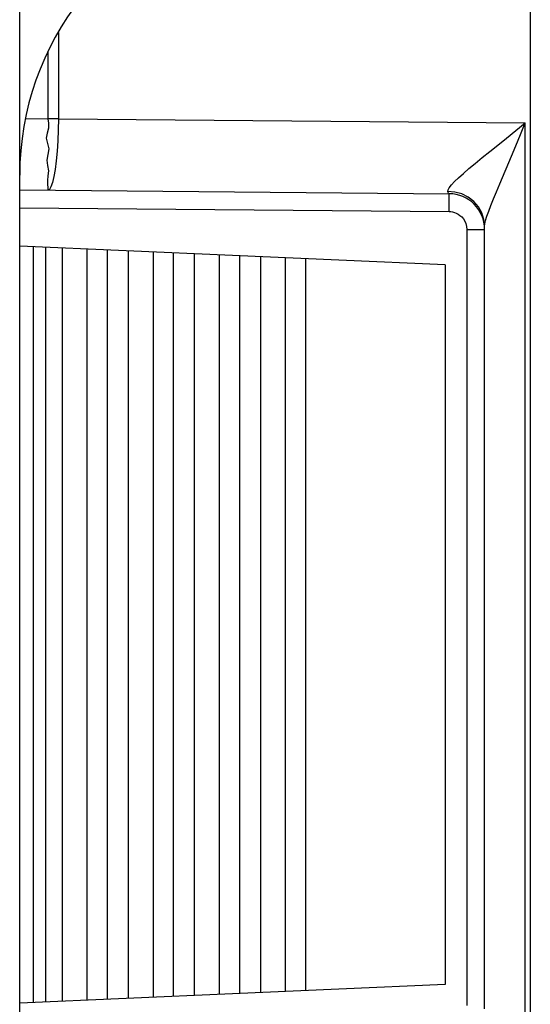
# Model space of a CAD drawing. Header units: millimetres. Extents: x -2579 to 1363, y -329 to 2298.
# Tile 115 of 256: x -480 to -473, y 1555 to 1569. Entities that reach past the tile are written whole.
import ezdxf

# ---------------------------------------------------------------- set-up
doc = ezdxf.new("R2010")
doc.units = ezdxf.units.MM
doc.header["$LTSCALE"] = 30.734
doc.layers.get('0').update_dxf_attribs({"linetype": 'CONTINUOUS'})

msp = doc.modelspace()

# ---------------------------------------------------------------- linework, layer by layer
at = {"color": 7}
for p, q in [((-480.206, 693.31), (-480.206, 1677.81)), ((-473.067, 1572.014), (-473.067, 1549.066)), ((-479.665, 1568.677), (-479.665, 1567.469)), ((-479.813, 1568.407), (-479.813, 1567.469)), ((-480.123, 1567.472), (-479.813, 1567.469)), ((-479.665, 1567.469), (-479.813, 1567.469)), ((-479.665, 1567.469), (-473.137, 1567.412)), ((-473.137, 1553.568), (-473.137, 1567.412)), ((-473.494, 1566.559), (-473.331, 1566.945)), ((-474.128, 1566.589), (-474.071, 1566.643)), ((-480.206, 1566.472), (-474.202, 1566.42)), ((-480.206, 1566.222), (-474.202, 1566.17)), ((-473.706, 1565.964), (-473.716, 1566.061)), ((-473.954, 1565.92), (-473.954, 1555.06)), ((-473.954, 1565.92), (-473.706, 1565.92)), ((-473.706, 1555.015), (-473.706, 1565.964)), ((-474.256, 1565.425), (-480.206, 1565.685)), ((-480.017, 1565.676), (-480.017, 1555.103)), ((-479.844, 1565.669), (-479.844, 1555.111)), ((-479.613, 1565.659), (-479.613, 1555.121)), ((-479.266, 1565.644), (-479.266, 1555.136)), ((-478.978, 1555.149), (-478.978, 1565.631)), ((-478.689, 1565.618), (-478.689, 1555.161)), ((-478.342, 1565.603), (-478.342, 1555.176)), ((-478.054, 1555.189), (-478.054, 1565.591)), ((-477.765, 1565.578), (-477.765, 1555.202)), ((-477.419, 1565.563), (-477.419, 1555.217)), ((-477.13, 1555.229), (-477.13, 1565.55)), ((-476.841, 1565.538), (-476.841, 1555.242)), ((-476.495, 1565.523), (-476.495, 1555.257)), ((-476.206, 1555.27), (-476.206, 1565.51)), ((-474.256, 1565.425), (-474.256, 1555.355)), ((-474.256, 1555.355), (-480.206, 1555.095))]:
    msp.add_line(p, q, dxfattribs=at)
for points in [[(-479.813, 1567.469), (-479.803, 1567.405), (-479.804, 1567.338), (-479.823, 1567.269), (-479.838, 1567.197)], [(-479.665, 1567.469), (-479.668, 1567.312), (-479.674, 1567.16), (-479.684, 1567.015), (-479.697, 1566.881), (-479.712, 1566.761), (-479.729, 1566.659), (-479.749, 1566.577), (-479.769, 1566.518), (-479.791, 1566.481), (-479.813, 1566.469)], [(-474.071, 1566.643), (-474.003, 1566.704), (-473.925, 1566.771), (-473.837, 1566.845), (-473.739, 1566.925), (-473.634, 1567.01), (-473.52, 1567.101), (-473.399, 1567.199), (-473.271, 1567.303), (-473.137, 1567.412)], [(-473.331, 1566.945), (-473.269, 1567.091), (-473.204, 1567.247), (-473.137, 1567.412)], [(-479.838, 1567.197), (-479.797, 1567.046), (-479.811, 1566.969), (-479.828, 1566.891), (-479.817, 1566.814), (-479.804, 1566.739), (-479.811, 1566.668), (-479.82, 1566.604), (-479.817, 1566.549), (-479.813, 1566.506), (-479.812, 1566.479), (-479.813, 1566.469)], [(-474.219, 1566.45), (-474.217, 1566.473), (-474.201, 1566.504), (-474.171, 1566.543), (-474.128, 1566.589)], [(-473.674, 1566.105), (-473.649, 1566.174), (-473.619, 1566.255), (-473.582, 1566.347), (-473.54, 1566.448), (-473.494, 1566.559)], [(-474.024, 1566.416), (-474.12, 1566.442), (-474.219, 1566.45)], [(-474.202, 1566.42), (-474.206, 1566.422), (-474.21, 1566.427), (-474.215, 1566.437), (-474.219, 1566.45)], [(-474.201, 1566.347), (-474.201, 1566.386), (-474.201, 1566.411), (-474.202, 1566.42)], [(-473.716, 1566.061), (-473.746, 1566.153), (-473.793, 1566.238), (-473.857, 1566.312), (-473.935, 1566.372), (-474.024, 1566.416)], [(-474.202, 1566.17), (-474.201, 1566.235), (-474.201, 1566.347)], [(-474.202, 1566.17), (-474.178, 1566.169), (-474.154, 1566.165), (-474.128, 1566.158), (-474.103, 1566.148), (-474.076, 1566.135), (-474.051, 1566.117), (-474.026, 1566.095), (-474.003, 1566.069), (-473.983, 1566.037), (-473.968, 1566.001), (-473.958, 1565.962), (-473.954, 1565.92)], [(-473.706, 1565.964), (-473.703, 1566), (-473.692, 1566.046), (-473.674, 1566.105)]]:
    msp.add_lwpolyline(points, dxfattribs=at)
for centre, radius, start, end in [((-476.206, 1566.679), 4, 103.3696, 180), ((-474.206, 1565.92), 0.5, 360, 89.5)]:
    msp.add_arc(centre, radius, start, end, dxfattribs=at)

doc.saveas('drawing.dxf')
